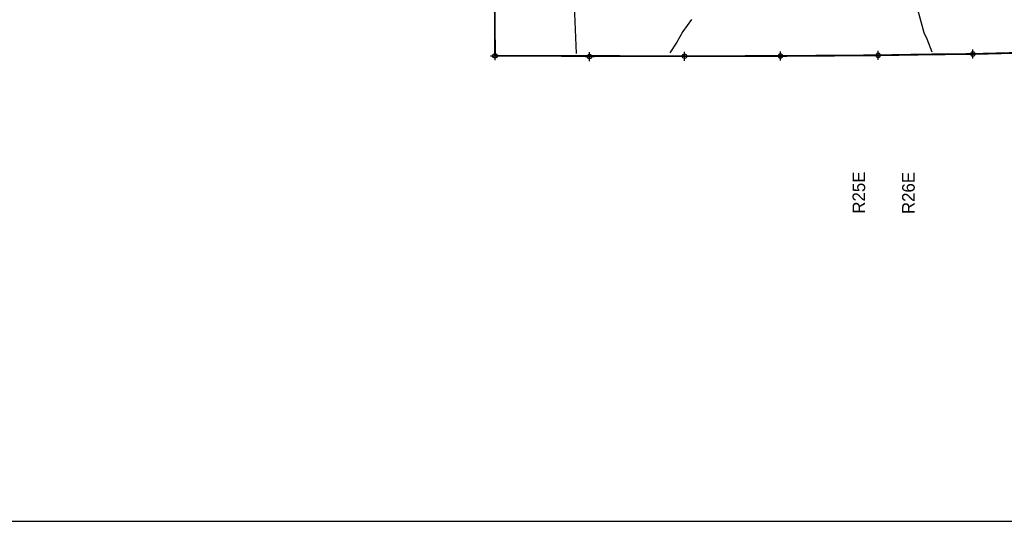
# Model space of a CAD drawing. Extents: x 93694 to 431614, y 695417 to 917177.
# Tile 3 of 13: x 205371 to 260041, y 695417 to 723286. Entities that reach past the tile are written whole.
import ezdxf

# ---------------------------------------------------------------- set-up
doc = ezdxf.new("R2010")
doc.units = 0
doc.header["$LTSCALE"] = 2000
doc.header["$PDMODE"] = 34
doc.header["$PDSIZE"] = 250
doc.linetypes.add('PHANTOM', pattern=[0])
for name, color, linetype in [('52', 2, 'CONTINUOUS'), ('BORDER', 1, 'CONTINUOUS'), ('COUNTY', 15, 'PHANTOM'), ('MAJROADS', 9, 'CONTINUOUS'), ('SEC', 2, 'CONTINUOUS')]:
    doc.layers.add(name, color=color, linetype=linetype)

msp = doc.modelspace()

# ---------------------------------------------------------------- linework, layer by layer
at = {"layer": 'BORDER', "color": 0}
msp.add_lwpolyline([(93694, 695417), (431614, 695417), (431614, 917177), (93694, 917177)], close=True, dxfattribs=at)
at = {"layer": 'COUNTY', "color": 0, "const_width": 100}
msp.add_lwpolyline([(263608, 721516), (258293, 721379), (255818, 721355), (253957, 721323), (253574, 721316), (253039, 721307), (247610, 721269), (242289, 721256), (231765, 721280), (231727, 726513), (231251, 726505)], dxfattribs=at)
at = {"layer": 'MAJROADS', "color": 0}
for points in [[(254431, 726823), (255581, 722574), (255737, 722213), (256017, 721498)], [(236147, 724528), (236267, 721402)], [(242677, 723304), (242195, 722621), (241863, 722045), (241473, 721453)]]:
    msp.add_lwpolyline(points, dxfattribs=at)
at = {"layer": 'SEC', "color": 0}
for p in [(231765, 721280), (237011, 721235), (242289, 721256), (247610, 721269), (253039, 721307), (258293, 721379)]:
    msp.add_point(p, dxfattribs=at)

# ---------------------------------------------------------------- texts
at = {"layer": '52', "color": 0}
for s, p in [('R25E', (252314, 712508)), ('R26E', (255066, 712485))]:
    msp.add_text(s, height=700, rotation=90, dxfattribs=at).set_placement(p)

doc.saveas('drawing.dxf')
